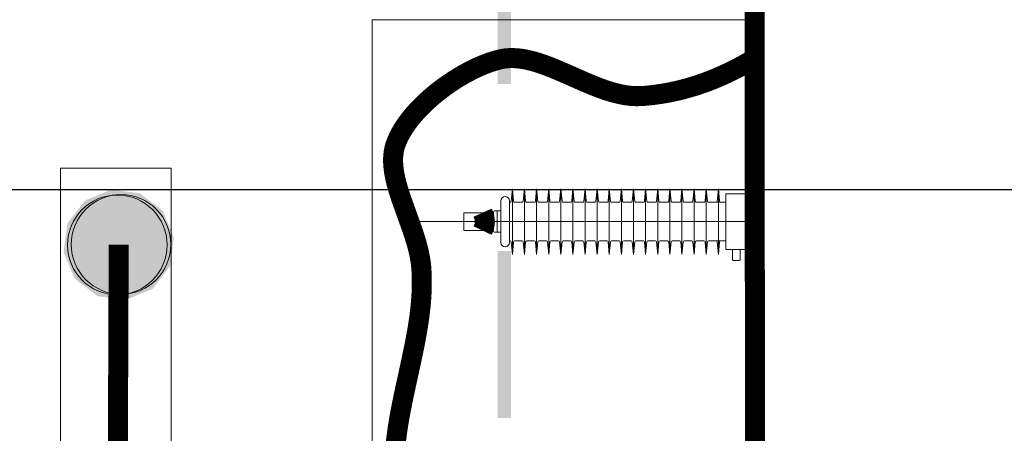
# Model space of a CAD drawing. Header units: millimetres. Extents: x 0 to 420, y 0 to 297.
# Tile 13 of 43: x 122.3 to 131.16, y 190.52 to 194.24. Entities that reach past the tile are written whole.
import ezdxf

# ---------------------------------------------------------------- set-up
doc = ezdxf.new("R2010")
doc.units = ezdxf.units.MM
for name, pattern in [('K5LT32769', [0]), ('K5LT_AXLED', [15.063659, 10.563659, -1.5, 1.5, -1.5]), ('K5LT_BASIC', [0]), ('K5LT_THIN', [0])]:
    doc.linetypes.add(name, pattern=pattern)
for name, color, linetype in [('_К3 (маслоотвод)', 7, 'Continuous'), ('_привязки', 7, 'Continuous'), ('Системный слой', 7, 'Continuous')]:
    doc.layers.add(name, color=color, linetype=linetype)
doc.layers.add('Существующее оборудование', color=7, linetype='Continuous', true_color=0x7f7f7f)
doc.layers.add('Топосъемка', color=7, linetype='Continuous', true_color=0x7f7f7f)
doc.styles.add('KDIMTEXTSTYLE', font='txt', dxfattribs={"width": 0.96, "oblique": 15, "height": 5})
doc.dimstyles.new('KDIMSTYLE (0.00)', dxfattribs={"dimtxt": 5, "dimasz": 1, "dimexe": 2, "dimexo": 0, "dimgap": 1, "dimtad": 1, "dimlfac": 500, "dimtxsty": 'KDIMTEXTSTYLE', "dimsah": 1, "dimcen": 0, "dimdle": 1, "dimadec": 0, "dimazin": 0, "dimtfac": 0.667, "dimtmove": 0, "dimatfit": 3, "dimfxl": 0, "dimtvp": 1, "dimtolj": 1, "dimtzin": 0, "dimarcsym": 0})

# ---------------------------------------------------------------- blocks, each defined once
blk = doc.blocks.new('U63')
at = {"layer": 'Существующее оборудование', "linetype": 'K5LT_THIN', "lineweight": 18}
blk.add_line((128.8935, 171.5972), (128.8935, 220.5063), dxfattribs=at)
blk = doc.blocks.new('U66')
at = {"layer": 'Существующее оборудование', "linetype": 'K5LT_THIN', "lineweight": 18}
for p, q in [((122.6696, 192.9019), (123.6641, 192.9019)), ((122.6696, 185.4833), (122.6696, 192.9019)), ((123.6641, 192.9019), (123.6641, 185.4833)), ((123.6641, 185.4833), (122.6696, 185.4833))]:
    blk.add_line(p, q, dxfattribs=at)
blk = doc.blocks.new('U75')
at = {"layer": 'Существующее оборудование', "linetype": 'K5LT_THIN', "lineweight": 18}
for p, q in [((128.8935, 193.4224), (128.8735, 193.4224)), ((128.8735, 193.4224), (128.8735, 191.4224)), ((128.8935, 191.4224), (128.8935, 193.4224)), ((128.8735, 191.4224), (128.8935, 191.4224))]:
    blk.add_line(p, q, dxfattribs=at)
blk = doc.blocks.new('U108')
at = {"layer": 'Существующее оборудование', "linetype": 'K5LT_THIN', "lineweight": 18}
for p, q in [((125.4717, 194.2345), (128.8785, 194.2345)), ((125.4717, 184.7667), (125.4717, 194.2345)), ((128.8785, 194.2345), (128.8785, 184.7667)), ((128.8785, 184.7667), (125.4717, 184.7667))]:
    blk.add_line(p, q, dxfattribs=at)
blk = doc.blocks.new('U237')
at = {"layer": 'Топосъемка'}
blk.add_hatch(color=256, dxfattribs=at).paths.add_polyline_path([(123.1274, 192.7105), (122.8882, 192.6116), (122.7306, 192.4063), (122.6967, 192.1497), (122.7956, 191.9105), (123.0008, 191.7529), (123.2574, 191.719), (123.4966, 191.8179), (123.6543, 192.0232), (123.6882, 192.2797), (123.5892, 192.5189), (123.384, 192.6766)])
blk = doc.blocks.new('KDIMARROW_03')
at = {"layer": '_К3 (маслоотвод)', "color": 0, "linetype": 'K5LT_THIN', "lineweight": 18}
blk.add_line((0, 0), (-1, 0), dxfattribs=at)
at = {"layer": 'Системный слой', "color": 0, "linetype": 'K5LT_BASIC', "lineweight": 60}
blk.add_line((-1.0605, -1.0605), (1.0605, 1.0605), dxfattribs=at)
at = {"layer": 'Системный слой', "color": 0, "linetype": 'K5LT_THIN', "lineweight": 18}
blk.add_line((0, 0), (2, 0), dxfattribs=at)

msp = doc.modelspace()

# ---------------------------------------------------------------- hatches: boundary and pattern name
at = {"layer": 'Топосъемка'}
for points in [[(126.72249, 195.158412), (126.602496, 195.158424), (126.602402, 193.658431), (126.722396, 193.658419)], [(126.722309, 192.158408), (126.602315, 192.15842), (126.602221, 190.658427), (126.722216, 190.658414)]]:
    msp.add_hatch(color=256, dxfattribs=at).paths.add_polyline_path(points)

# ---------------------------------------------------------------- linework, layer by layer
at = {"layer": 'Существующее оборудование', "linetype": 'K5LT_THIN', "lineweight": 18}
for p, q in [((128.873516, 192.842383), (128.843516, 192.842383)), ((128.843516, 192.842383), (128.843516, 192.002383)), ((126.722717, 192.604909), (126.733516, 192.716654)), ((126.733516, 192.716654), (126.733516, 192.128112)), ((126.744314, 192.604909), (126.733516, 192.716654)), ((126.831734, 192.604909), (126.842532, 192.716654)), ((126.842532, 192.716654), (126.842532, 192.128112)), ((126.853331, 192.604909), (126.842532, 192.716654)), ((126.940751, 192.604909), (126.951549, 192.716654)), ((126.951549, 192.716654), (126.951549, 192.128112)), ((126.962347, 192.604909), (126.951549, 192.716654)), ((127.049767, 192.604909), (127.060566, 192.716654)), ((127.060566, 192.716654), (127.060566, 192.128112)), ((127.071364, 192.604909), (127.060566, 192.716654)), ((127.158784, 192.604909), (127.169583, 192.716654)), ((127.169583, 192.716654), (127.169583, 192.128112)), ((127.180381, 192.604909), (127.169583, 192.716654)), ((127.267801, 192.604909), (127.278599, 192.716654)), ((127.278599, 192.716654), (127.278599, 192.128112)), ((127.289398, 192.604909), (127.278599, 192.716654)), ((127.376818, 192.604909), (127.387616, 192.716654)), ((127.387616, 192.716654), (127.387616, 192.128112)), ((127.398414, 192.604909), (127.387616, 192.716654)), ((127.485834, 192.604909), (127.496633, 192.716654)), ((127.496633, 192.716654), (127.496633, 192.128112)), ((127.507431, 192.604909), (127.496633, 192.716654)), ((127.594851, 192.604909), (127.60565, 192.716654)), ((127.60565, 192.716654), (127.60565, 192.128112)), ((127.616448, 192.604909), (127.60565, 192.716654)), ((127.703868, 192.604909), (127.714666, 192.716654)), ((127.714666, 192.716654), (127.714666, 192.128112)), ((127.714666, 192.716654), (127.714666, 192.128112)), ((127.725465, 192.604909), (127.714666, 192.716654)), ((127.812885, 192.604909), (127.823683, 192.716654)), ((127.823683, 192.716654), (127.823683, 192.128112)), ((127.823683, 192.716654), (127.823683, 192.128112)), ((127.834482, 192.604909), (127.823683, 192.716654)), ((127.921902, 192.604909), (127.9327, 192.716654)), ((127.9327, 192.716654), (127.9327, 192.128112)), ((127.9327, 192.716654), (127.9327, 192.128112)), ((127.943498, 192.604909), (127.9327, 192.716654)), ((128.030918, 192.604909), (128.041717, 192.716654)), ((128.041717, 192.716654), (128.041717, 192.128112)), ((128.052515, 192.604909), (128.041717, 192.716654)), ((128.139935, 192.604909), (128.150733, 192.716654)), ((128.150733, 192.716654), (128.150733, 192.128112)), ((128.161532, 192.604909), (128.150733, 192.716654)), ((128.248952, 192.604909), (128.25975, 192.716654)), ((128.25975, 192.716654), (128.25975, 192.128112)), ((128.270549, 192.604909), (128.25975, 192.716654)), ((128.357969, 192.604909), (128.368767, 192.716654)), ((128.368767, 192.716654), (128.368767, 192.128112)), ((128.379565, 192.604909), (128.368767, 192.716654)), ((128.466985, 192.604909), (128.477784, 192.716654)), ((128.477784, 192.716654), (128.477784, 192.128112)), ((128.488582, 192.604909), (128.477784, 192.716654)), ((128.576002, 192.604909), (128.5868, 192.716654)), ((128.5868, 192.716654), (128.5868, 192.128112)), ((128.597599, 192.604909), (128.5868, 192.716654)), ((128.843516, 192.672383), (128.653516, 192.672383)), ((128.653516, 192.672383), (128.653516, 192.172383)), ((128.843516, 192.172383), (128.843516, 192.672383)), ((126.630762, 192.609907), (126.630762, 192.234859)), ((126.708094, 192.609907), (126.708094, 192.234859)), ((126.708094, 192.595871), (126.712764, 192.595871)), ((126.754268, 192.595871), (126.788024, 192.595871)), ((126.788024, 192.595871), (126.82178, 192.595871)), ((126.863284, 192.595871), (126.897041, 192.595871)), ((126.863284, 192.595871), (126.897041, 192.595871)), ((126.897041, 192.595871), (126.930797, 192.595871)), ((126.972301, 192.595871), (127.006057, 192.595871)), ((127.006057, 192.595871), (127.039814, 192.595871)), ((127.081318, 192.595871), (127.115074, 192.595871)), ((127.115074, 192.595871), (127.148831, 192.595871)), ((127.190335, 192.595871), (127.224091, 192.595871)), ((127.224091, 192.595871), (127.257847, 192.595871)), ((127.299351, 192.595871), (127.333108, 192.595871)), ((127.333108, 192.595871), (127.366864, 192.595871)), ((127.408368, 192.595871), (127.442124, 192.595871)), ((127.442124, 192.595871), (127.475881, 192.595871)), ((127.517385, 192.595871), (127.551141, 192.595871)), ((127.551141, 192.595871), (127.584898, 192.595871)), ((127.626402, 192.595871), (127.660158, 192.595871)), ((127.660158, 192.595871), (127.693914, 192.595871)), ((127.735418, 192.595871), (127.769175, 192.595871)), ((127.769175, 192.595871), (127.802931, 192.595871)), ((127.844435, 192.595871), (127.878192, 192.595871)), ((127.878192, 192.595871), (127.911948, 192.595871)), ((127.953452, 192.595871), (127.987208, 192.595871)), ((127.987208, 192.595871), (128.020965, 192.595871)), ((128.062469, 192.595871), (128.096225, 192.595871)), ((128.096225, 192.595871), (128.129981, 192.595871)), ((128.171485, 192.595871), (128.205242, 192.595871)), ((128.205242, 192.595871), (128.238998, 192.595871)), ((128.280502, 192.595871), (128.314259, 192.595871)), ((128.314259, 192.595871), (128.348015, 192.595871)), ((128.389519, 192.595871), (128.423275, 192.595871)), ((128.423275, 192.595871), (128.457032, 192.595871)), ((128.498536, 192.595871), (128.532292, 192.595871)), ((128.532292, 192.595871), (128.566048, 192.595871)), ((128.562623, 192.595871), (128.653516, 192.595871)), ((126.295762, 192.502383), (126.295762, 192.342383)), ((126.295762, 192.502383), (126.465762, 192.502383)), ((126.416346, 192.502383), (126.564147, 192.502383)), ((126.465762, 192.502383), (126.465762, 192.342383)), ((126.564147, 192.508391), (126.564147, 192.336376)), ((126.630762, 192.518391), (126.574147, 192.518391)), ((126.597454, 192.518391), (126.597454, 192.326376)), ((126.630762, 192.326376), (126.630762, 192.518391)), ((126.295762, 192.342383), (126.465762, 192.342383)), ((126.416346, 192.342383), (126.564147, 192.342383)), ((126.574147, 192.326376), (126.630762, 192.326376)), ((126.708094, 192.248896), (126.712764, 192.248896)), ((126.722717, 192.239858), (126.733516, 192.128112)), ((126.744314, 192.239858), (126.733516, 192.128112)), ((126.754268, 192.248896), (126.788024, 192.248896)), ((126.788024, 192.248896), (126.82178, 192.248896)), ((126.831734, 192.239858), (126.842532, 192.128112)), ((126.853331, 192.239858), (126.842532, 192.128112)), ((126.863284, 192.248896), (126.897041, 192.248896)), ((126.863284, 192.248896), (126.897041, 192.248896)), ((126.897041, 192.248896), (126.930797, 192.248896)), ((126.940751, 192.239858), (126.951549, 192.128112)), ((126.962347, 192.239858), (126.951549, 192.128112)), ((126.972301, 192.248896), (127.006057, 192.248896)), ((127.006057, 192.248896), (127.039814, 192.248896)), ((127.049767, 192.239858), (127.060566, 192.128112)), ((127.071364, 192.239858), (127.060566, 192.128112)), ((127.081318, 192.248896), (127.115074, 192.248896)), ((127.115074, 192.248896), (127.148831, 192.248896)), ((127.158784, 192.239858), (127.169583, 192.128112)), ((127.180381, 192.239858), (127.169583, 192.128112)), ((127.190335, 192.248896), (127.224091, 192.248896)), ((127.224091, 192.248896), (127.257847, 192.248896)), ((127.267801, 192.239858), (127.278599, 192.128112)), ((127.289398, 192.239858), (127.278599, 192.128112)), ((127.299351, 192.248896), (127.333108, 192.248896)), ((127.333108, 192.248896), (127.366864, 192.248896)), ((127.376818, 192.239858), (127.387616, 192.128112)), ((127.398414, 192.239858), (127.387616, 192.128112)), ((127.408368, 192.248896), (127.442124, 192.248896)), ((127.442124, 192.248896), (127.475881, 192.248896)), ((127.485834, 192.239858), (127.496633, 192.128112)), ((127.507431, 192.239858), (127.496633, 192.128112)), ((127.517385, 192.248896), (127.551141, 192.248896)), ((127.551141, 192.248896), (127.584898, 192.248896)), ((127.594851, 192.239858), (127.60565, 192.128112)), ((127.616448, 192.239858), (127.60565, 192.128112)), ((127.626402, 192.248896), (127.660158, 192.248896)), ((127.660158, 192.248896), (127.693914, 192.248896)), ((127.703868, 192.239858), (127.714666, 192.128112)), ((127.725465, 192.239858), (127.714666, 192.128112)), ((127.735418, 192.248896), (127.769175, 192.248896)), ((127.769175, 192.248896), (127.802931, 192.248896)), ((127.812885, 192.239858), (127.823683, 192.128112)), ((127.834482, 192.239858), (127.823683, 192.128112)), ((127.844435, 192.248896), (127.878192, 192.248896)), ((127.878192, 192.248896), (127.911948, 192.248896)), ((127.921902, 192.239858), (127.9327, 192.128112)), ((127.943498, 192.239858), (127.9327, 192.128112)), ((127.953452, 192.248896), (127.987208, 192.248896)), ((127.987208, 192.248896), (128.020965, 192.248896)), ((128.030918, 192.239858), (128.041717, 192.128112)), ((128.052515, 192.239858), (128.041717, 192.128112)), ((128.062469, 192.248896), (128.096225, 192.248896)), ((128.096225, 192.248896), (128.129981, 192.248896)), ((128.139935, 192.239858), (128.150733, 192.128112)), ((128.161532, 192.239858), (128.150733, 192.128112)), ((128.171485, 192.248896), (128.205242, 192.248896)), ((128.205242, 192.248896), (128.238998, 192.248896)), ((128.248952, 192.239858), (128.25975, 192.128112)), ((128.270549, 192.239858), (128.25975, 192.128112)), ((128.280502, 192.248896), (128.314259, 192.248896)), ((128.314259, 192.248896), (128.348015, 192.248896)), ((128.357969, 192.239858), (128.368767, 192.128112)), ((128.379565, 192.239858), (128.368767, 192.128112)), ((128.389519, 192.248896), (128.423275, 192.248896)), ((128.423275, 192.248896), (128.457032, 192.248896)), ((128.466985, 192.239858), (128.477784, 192.128112)), ((128.488582, 192.239858), (128.477784, 192.128112)), ((128.498536, 192.248896), (128.532292, 192.248896)), ((128.532292, 192.248896), (128.566048, 192.248896)), ((128.562623, 192.248896), (128.653516, 192.248896)), ((128.576002, 192.239858), (128.5868, 192.128112)), ((128.597599, 192.239858), (128.5868, 192.128112)), ((128.653516, 192.172383), (128.843516, 192.172383)), ((128.783516, 192.172383), (128.713516, 192.172383)), ((128.713516, 192.172383), (128.713516, 192.080383)), ((128.783516, 192.080383), (128.783516, 192.172383)), ((128.721516, 192.072383), (128.775516, 192.072383)), ((128.843516, 192.002383), (128.873516, 192.002383))]:
    msp.add_line(p, q, dxfattribs=at)
at = {"layer": 'Существующее оборудование', "linetype": 'K5LT_AXLED', "lineweight": 18}
msp.add_line((128.893516, 192.422383), (125.838767, 192.422383), dxfattribs=at)
at = {"layer": 'Существующее оборудование', "linetype": 'K5LT_THIN', "const_width": 0.18}
for points in [[(125.680207, 190.385698), (125.689341, 190.473705), (125.702236, 190.568369), (125.719406, 190.672156), (125.741823, 190.789712), (125.771812, 190.932205), (125.812596, 191.117427), (125.855481, 191.321466), (125.880053, 191.455784), (125.896784, 191.566114), (125.90828, 191.664044), (125.915504, 191.753822), (125.918954, 191.837633), (125.918933, 191.916789), (125.915639, 191.992162), (125.914074, 192.013643), (125.909013, 192.059763), (125.900437, 192.11141), (125.888223, 192.167315), (125.871911, 192.228767), (125.85067, 192.298102), (125.822673, 192.380478), (125.783642, 192.488349), (125.735911, 192.621527), (125.708488, 192.705837), (125.68977, 192.772264), (125.676469, 192.829712), (125.667475, 192.881173), (125.662237, 192.928137), (125.660428, 192.971483), (125.661833, 193.011789), (125.666304, 193.049459), (125.673729, 193.084792), (125.679683, 193.105332), (125.692919, 193.14199), (125.709898, 193.180503), (125.730525, 193.22018), (125.754945, 193.261021), (125.783321, 193.303021), (125.815837, 193.346163), (125.85269, 193.390405), (125.894078, 193.435666), (125.940168, 193.481792), (125.991029, 193.528503), (126.046514, 193.57532), (126.106076, 193.621485), (126.168611, 193.665942), (126.232507, 193.707506), (126.296023, 193.745175), (126.357752, 193.778388), (126.416823, 193.807018), (126.472817, 193.831213), (126.525595, 193.851236), (126.57516, 193.867374), (126.619689, 193.879441), (126.6556, 193.886509), (126.693155, 193.890687), (126.732523, 193.891907), (126.773916, 193.890082), (126.817606, 193.885098), (126.863956, 193.876806), (126.913463, 193.865001), (126.966845, 193.849381), (127.02522, 193.829483), (127.090505, 193.804504), (127.166576, 193.772823), (127.264187, 193.729953), (127.39816, 193.671119), (127.501821, 193.62901), (127.576474, 193.602255), (127.640527, 193.582614), (127.698165, 193.568187), (127.751252, 193.55812), (127.800832, 193.551932), (127.847564, 193.549318), (127.891898, 193.55007), (127.899184, 193.550518), (127.934391, 193.553189), (127.989743, 193.558684), (128.068392, 193.569225), (128.146935, 193.582966), (128.225372, 193.599905), (128.303703, 193.620044), (128.381928, 193.643382), (128.460047, 193.669918), (128.538061, 193.699654), (128.615968, 193.732589), (128.69377, 193.768723), (128.771466, 193.808056), (128.849056, 193.850588), (128.898114, 193.879163)], [(126.465762, 192.502383), (126.47567, 192.480136), (126.482377, 192.457889), (126.485885, 192.435642), (126.486453, 192.422303), (126.484841, 192.400056), (126.480029, 192.377809), (126.472017, 192.355562), (126.465762, 192.342383)]]:
    msp.add_lwpolyline(points, dxfattribs=at)
at = {"layer": 'Существующее оборудование', "linetype": 'K5LT_THIN', "lineweight": 18}
for centre in [(123.179634, 192.213224), (123.21372, 192.217423)]:
    msp.add_circle(centre, 0.448, dxfattribs=at)
for centre, radius, start, end in [((126.669428, 192.609907), 0.038666, 0, 180), ((126.712764, 192.605871), 0.01, 270, 354.4804247), ((126.754268, 192.605871), 0.01, 185.5195753, 270), ((126.82178, 192.605871), 0.01, 270, 354.4804247), ((126.863284, 192.605871), 0.01, 185.5195753, 270), ((126.930797, 192.605871), 0.01, 270, 354.4804247), ((126.972301, 192.605871), 0.01, 185.5195753, 270), ((127.039814, 192.605871), 0.01, 270, 354.4804247), ((127.081318, 192.605871), 0.01, 185.5195753, 270), ((127.148831, 192.605871), 0.01, 270, 354.4804247), ((127.190335, 192.605871), 0.01, 185.5195753, 270), ((127.257847, 192.605871), 0.01, 270, 354.4804247), ((127.299351, 192.605871), 0.01, 185.5195753, 270), ((127.366864, 192.605871), 0.01, 270, 354.4804247), ((127.408368, 192.605871), 0.01, 185.5195753, 270), ((127.475881, 192.605871), 0.01, 270, 354.4804247), ((127.517385, 192.605871), 0.01, 185.5195753, 270), ((127.584898, 192.605871), 0.01, 270, 354.4804247), ((127.626402, 192.605871), 0.01, 185.5195753, 270), ((127.693914, 192.605871), 0.01, 270, 354.4804247), ((127.735418, 192.605871), 0.01, 185.5195753, 270), ((127.802931, 192.605871), 0.01, 270, 354.4804247), ((127.844435, 192.605871), 0.01, 185.5195753, 270), ((127.911948, 192.605871), 0.01, 270, 354.4804247), ((127.953452, 192.605871), 0.01, 185.5195753, 270), ((128.020965, 192.605871), 0.01, 270, 354.4804247), ((128.062469, 192.605871), 0.01, 185.5195753, 270), ((128.129981, 192.605871), 0.01, 270, 354.4804247), ((128.171485, 192.605871), 0.01, 185.5195753, 270), ((128.238998, 192.605871), 0.01, 270, 354.4804247), ((128.280502, 192.605871), 0.01, 185.5195753, 270), ((128.348015, 192.605871), 0.01, 270, 354.4804247), ((128.389519, 192.605871), 0.01, 185.5195753, 270), ((128.457032, 192.605871), 0.01, 270, 354.4804247), ((128.498536, 192.605871), 0.01, 185.5195753, 270), ((128.566048, 192.605871), 0.01, 270, 354.4804247), ((128.607552, 192.605871), 0.01, 185.5195753, 270), ((126.574147, 192.508391), 0.01, 90, 180), ((126.574147, 192.336376), 0.01, 180, 270), ((126.669428, 192.234859), 0.038666, 180, 0), ((126.712764, 192.238896), 0.01, 5.5195753, 90), ((126.754268, 192.238896), 0.01, 90, 174.4804247), ((126.82178, 192.238896), 0.01, 5.5195753, 90), ((126.863284, 192.238896), 0.01, 90, 174.4804247), ((126.930797, 192.238896), 0.01, 5.5195753, 90), ((126.972301, 192.238896), 0.01, 90, 174.4804247), ((127.039814, 192.238896), 0.01, 5.5195753, 90), ((127.081318, 192.238896), 0.01, 90, 174.4804247), ((127.148831, 192.238896), 0.01, 5.5195753, 90), ((127.190335, 192.238896), 0.01, 90, 174.4804247), ((127.257847, 192.238896), 0.01, 5.5195753, 90), ((127.299351, 192.238896), 0.01, 90, 174.4804247), ((127.366864, 192.238896), 0.01, 5.5195753, 90), ((127.408368, 192.238896), 0.01, 90, 174.4804247), ((127.475881, 192.238896), 0.01, 5.5195753, 90), ((127.517385, 192.238896), 0.01, 90, 174.4804247), ((127.584898, 192.238896), 0.01, 5.5195753, 90), ((127.626402, 192.238896), 0.01, 90, 174.4804247), ((127.693914, 192.238896), 0.01, 5.5195753, 90), ((127.735418, 192.238896), 0.01, 90, 174.4804247), ((127.802931, 192.238896), 0.01, 5.5195753, 90), ((127.844435, 192.238896), 0.01, 90, 174.4804247), ((127.911948, 192.238896), 0.01, 5.5195753, 90), ((127.953452, 192.238896), 0.01, 90, 174.4804247), ((128.020965, 192.238896), 0.01, 5.5195753, 90), ((128.062469, 192.238896), 0.01, 90, 174.4804247), ((128.129981, 192.238896), 0.01, 5.5195753, 90), ((128.171485, 192.238896), 0.01, 90, 174.4804247), ((128.238998, 192.238896), 0.01, 5.5195753, 90), ((128.280502, 192.238896), 0.01, 90, 174.4804247), ((128.348015, 192.238896), 0.01, 5.5195753, 90), ((128.389519, 192.238896), 0.01, 90, 174.4804247), ((128.457032, 192.238896), 0.01, 5.5195753, 90), ((128.498536, 192.238896), 0.01, 90, 174.4804247), ((128.566048, 192.238896), 0.01, 5.5195753, 90), ((128.607552, 192.238896), 0.01, 90, 174.4804247), ((128.721516, 192.080383), 0.008, 180, 270), ((128.775516, 192.080383), 0.008, 270, 0)]:
    msp.add_arc(centre, radius, start, end, dxfattribs=at)
at = {"layer": 'Топосъемка', "linetype": 'K5LT32769', "const_width": 0.18}
msp.add_lwpolyline([(134.388461, 220.513938), (128.893515, 220.506265), (128.930196, 171.780086), (177.218949, 171.597194), (177.184822, 220.573702)], close=True, dxfattribs=at)
msp.add_lwpolyline([(123.166935, 186.17578), (123.192412, 192.214729)], dxfattribs=at)

# ---------------------------------------------------------------- block references
at = {"layer": 'Существующее оборудование'}
for name in ['U63', 'U108', 'U75', 'U66']:
    msp.add_blockref(name, (0, 0), dxfattribs=at)
at = {"layer": 'Топосъемка'}
msp.add_blockref('U237', (0, 0), dxfattribs=at)

# ---------------------------------------------------------------- dimensions: what is measured, and where the dimension line sits
at = {"layer": '_привязки'}
msp.add_linear_dim(base=(137.357462, 192.711592), p1=(123.096398, 195.711592), p2=(115.245274, 192.711592), angle=90, location=(137.357462, 185.990998), dimstyle='KDIMSTYLE (0.00)', override={"dimexo": 2, "dimpost": '\\fGOST type A|b0|c204|p34;\\H3.5;\\W0.960;\\Q15;<>', "dimblk1": 'KDIMARROW_03', "dimblk2": 'KDIMARROW_03', "dimse1": 0, "dimse2": 0, "dimtolj": 1}, dxfattribs=at).render()

doc.saveas('drawing.dxf')
